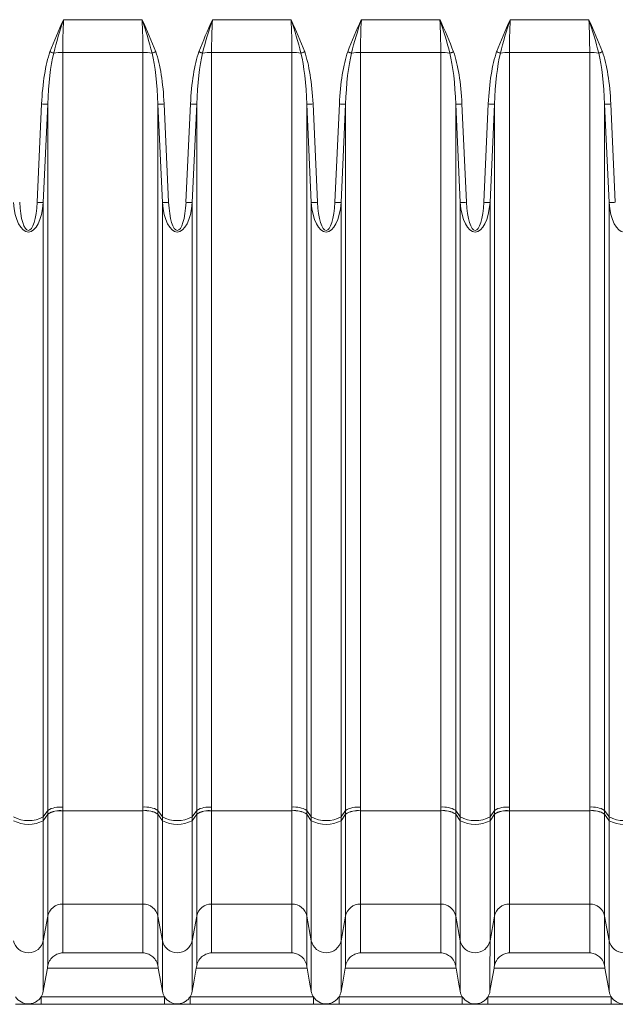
# Model space of a CAD drawing. Header units: millimetres. Extents: x -1 to 774, y -144 to 719.
# Tile 24 of 38: x 308 to 355, y 486 to 564. Entities that reach past the tile are written whole.
import ezdxf

# ---------------------------------------------------------------- set-up
doc = ezdxf.new("R2010")
doc.units = ezdxf.units.MM

msp = doc.modelspace()

# ---------------------------------------------------------------- linework, layer by layer
at = {"color": 7, "linetype": 'Continuous', "lineweight": 15}
for p, q in [((311.559, 564.313), (317.786, 564.313)), ((323.359, 564.313), (329.586, 564.313)), ((335.159, 564.313), (341.386, 564.313)), ((346.959, 564.313), (353.186, 564.313)), ((311.492, 561.725), (311.491, 501.911)), ((317.853, 561.725), (311.492, 561.725)), ((317.853, 501.911), (317.853, 561.725)), ((323.292, 561.725), (323.291, 501.911)), ((329.653, 561.725), (323.292, 561.725)), ((329.653, 501.911), (329.653, 561.725)), ((335.092, 561.725), (335.091, 501.911)), ((341.453, 561.725), (335.092, 561.725)), ((341.453, 501.911), (341.453, 561.725)), ((346.892, 561.725), (346.891, 501.911)), ((353.253, 561.725), (346.892, 561.725)), ((353.253, 501.911), (353.253, 561.725)), ((309.462, 549.841), (309.818, 557.635)), ((310.31, 557.612), (309.954, 549.818)), ((310.31, 501.654), (310.31, 557.612)), ((319.391, 549.818), (319.035, 557.612)), ((319.035, 557.612), (319.035, 501.654)), ((319.528, 557.635), (319.883, 549.841)), ((321.262, 549.841), (321.618, 557.635)), ((322.11, 557.612), (321.754, 549.818)), ((322.11, 501.654), (322.11, 557.612)), ((331.191, 549.818), (330.835, 557.612)), ((330.835, 557.612), (330.835, 501.654)), ((331.328, 557.635), (331.683, 549.841)), ((333.062, 549.841), (333.418, 557.635)), ((333.91, 557.612), (333.554, 549.818)), ((333.91, 501.654), (333.91, 557.612)), ((342.991, 549.818), (342.635, 557.612)), ((342.635, 557.612), (342.635, 501.654)), ((343.128, 557.635), (343.483, 549.841)), ((344.862, 549.841), (345.218, 557.635)), ((345.71, 557.612), (345.354, 549.818)), ((345.71, 501.654), (345.71, 557.612)), ((354.791, 549.818), (354.435, 557.612)), ((354.435, 557.612), (354.435, 501.654)), ((354.928, 557.635), (355.283, 549.841)), ((309.954, 501.132), (309.954, 549.818)), ((319.39, 501.132), (319.391, 549.818)), ((321.754, 501.132), (321.754, 549.818)), ((331.19, 501.132), (331.191, 549.818)), ((333.554, 501.132), (333.554, 549.818)), ((342.99, 501.132), (342.991, 549.818)), ((345.354, 501.132), (345.354, 549.818)), ((354.79, 501.132), (354.791, 549.818)), ((309.954, 501.132), (310.31, 501.654)), ((309.954, 500.836), (310.309, 501.364)), ((309.954, 500.836), (309.954, 501.132)), ((311.491, 501.624), (317.853, 501.624)), ((317.853, 501.621), (311.491, 501.621)), ((319.035, 501.654), (319.39, 501.132)), ((319.035, 501.364), (319.39, 500.836)), ((319.39, 500.836), (319.39, 501.132)), ((321.754, 501.132), (322.11, 501.654)), ((321.754, 500.836), (322.109, 501.364)), ((321.754, 500.836), (321.754, 501.132)), ((323.291, 501.624), (329.653, 501.624)), ((329.653, 501.621), (323.291, 501.621)), ((330.835, 501.654), (331.19, 501.132)), ((330.835, 501.364), (331.19, 500.836)), ((331.19, 500.836), (331.19, 501.132)), ((333.554, 501.132), (333.91, 501.654)), ((333.554, 500.836), (333.909, 501.364)), ((333.554, 500.836), (333.554, 501.132)), ((335.091, 501.624), (341.453, 501.624)), ((341.453, 501.621), (335.091, 501.621)), ((342.635, 501.654), (342.99, 501.132)), ((342.635, 501.364), (342.99, 500.836)), ((342.99, 500.836), (342.99, 501.132)), ((345.354, 501.132), (345.71, 501.654)), ((345.354, 500.836), (345.709, 501.364)), ((345.354, 500.836), (345.354, 501.132)), ((346.891, 501.624), (353.253, 501.624)), ((353.253, 501.621), (346.891, 501.621)), ((354.435, 501.654), (354.79, 501.132)), ((354.435, 501.364), (354.79, 500.836)), ((354.79, 500.836), (354.79, 501.132)), ((317.853, 494.232), (311.491, 494.232)), ((329.653, 494.232), (323.291, 494.232)), ((341.453, 494.232), (335.091, 494.232)), ((353.253, 494.232), (346.891, 494.232)), ((309.954, 491.328), (310.309, 493.275)), ((319.035, 493.275), (319.39, 491.328)), ((321.754, 491.328), (322.109, 493.275)), ((330.834, 493.275), (331.19, 491.328)), ((333.554, 491.328), (333.909, 493.275)), ((342.635, 493.275), (342.99, 491.328)), ((345.354, 491.328), (345.709, 493.275)), ((354.435, 493.275), (354.79, 491.328)), ((311.49, 490.363), (317.852, 490.363)), ((323.29, 490.363), (329.652, 490.363)), ((335.09, 490.363), (341.452, 490.363)), ((346.89, 490.363), (353.252, 490.363)), ((319.064, 489.164), (310.278, 489.164)), ((330.864, 489.164), (322.078, 489.164)), ((342.664, 489.164), (333.878, 489.164)), ((354.464, 489.164), (345.678, 489.164)), ((309.787, 486.887), (319.555, 486.887)), ((321.587, 486.887), (331.355, 486.887)), ((333.387, 486.887), (343.155, 486.887)), ((345.187, 486.887), (354.955, 486.887)), ((319.555, 486.287), (309.787, 486.287)), ((331.355, 486.287), (321.587, 486.287)), ((343.155, 486.287), (333.387, 486.287)), ((354.955, 486.287), (345.187, 486.287))]:
    msp.add_line(p, q, dxfattribs=at)
at = {"color": 7, "linetype": 'Continuous', "lineweight": 15, "flags": 128}
for points in [[(310.776, 561.664), (310.744, 561.675), (310.71, 561.687), (310.674, 561.699), (310.636, 561.712), (310.598, 561.726), (310.559, 561.74), (310.519, 561.753), (310.478, 561.767)], [(318.569, 561.664), (318.601, 561.675), (318.635, 561.687), (318.671, 561.699), (318.709, 561.712), (318.747, 561.726), (318.787, 561.74), (318.827, 561.753), (318.867, 561.767)], [(322.576, 561.664), (322.544, 561.675), (322.51, 561.687), (322.474, 561.699), (322.436, 561.712), (322.398, 561.726), (322.359, 561.74), (322.319, 561.753), (322.278, 561.767)], [(330.369, 561.664), (330.401, 561.675), (330.435, 561.687), (330.471, 561.699), (330.509, 561.712), (330.547, 561.726), (330.587, 561.74), (330.627, 561.753), (330.667, 561.767)], [(334.376, 561.664), (334.344, 561.675), (334.31, 561.687), (334.274, 561.699), (334.236, 561.712), (334.198, 561.726), (334.159, 561.74), (334.119, 561.753), (334.078, 561.767)], [(342.169, 561.664), (342.201, 561.675), (342.235, 561.687), (342.271, 561.699), (342.309, 561.712), (342.347, 561.726), (342.387, 561.74), (342.427, 561.753), (342.467, 561.767)], [(346.176, 561.664), (346.144, 561.675), (346.11, 561.687), (346.074, 561.699), (346.036, 561.712), (345.998, 561.726), (345.959, 561.74), (345.919, 561.753), (345.878, 561.767)], [(353.969, 561.664), (354.001, 561.675), (354.035, 561.687), (354.071, 561.699), (354.109, 561.712), (354.147, 561.726), (354.187, 561.74), (354.227, 561.753), (354.267, 561.767)], [(310.31, 557.612), (310.288, 557.613), (310.251, 557.615), (310.201, 557.617), (310.14, 557.62), (310.068, 557.623), (309.989, 557.627), (309.905, 557.631), (309.818, 557.635)], [(319.035, 557.612), (319.057, 557.613), (319.094, 557.615), (319.144, 557.617), (319.205, 557.62), (319.277, 557.623), (319.356, 557.627), (319.44, 557.631), (319.528, 557.635)], [(322.11, 557.612), (322.088, 557.613), (322.051, 557.615), (322.001, 557.617), (321.94, 557.62), (321.868, 557.623), (321.789, 557.627), (321.705, 557.631), (321.618, 557.635)], [(330.835, 557.612), (330.857, 557.613), (330.894, 557.615), (330.944, 557.617), (331.005, 557.62), (331.077, 557.623), (331.156, 557.627), (331.24, 557.631), (331.328, 557.635)], [(333.91, 557.612), (333.888, 557.613), (333.851, 557.615), (333.801, 557.617), (333.74, 557.62), (333.668, 557.623), (333.589, 557.627), (333.505, 557.631), (333.418, 557.635)], [(342.635, 557.612), (342.657, 557.613), (342.694, 557.615), (342.744, 557.617), (342.805, 557.62), (342.877, 557.623), (342.956, 557.627), (343.04, 557.631), (343.128, 557.635)], [(345.71, 557.612), (345.688, 557.613), (345.651, 557.615), (345.601, 557.617), (345.54, 557.62), (345.468, 557.623), (345.389, 557.627), (345.305, 557.631), (345.218, 557.635)], [(354.435, 557.612), (354.457, 557.613), (354.494, 557.615), (354.544, 557.617), (354.605, 557.62), (354.677, 557.623), (354.756, 557.627), (354.84, 557.631), (354.928, 557.635)], [(309.954, 549.818), (309.932, 549.819), (309.896, 549.821), (309.846, 549.823), (309.784, 549.826), (309.713, 549.829), (309.633, 549.833), (309.549, 549.837), (309.462, 549.841)], [(319.391, 549.818), (319.413, 549.819), (319.449, 549.821), (319.499, 549.823), (319.561, 549.826), (319.632, 549.829), (319.712, 549.833), (319.796, 549.837), (319.883, 549.841)], [(321.754, 549.818), (321.732, 549.819), (321.696, 549.821), (321.646, 549.823), (321.584, 549.826), (321.513, 549.829), (321.433, 549.833), (321.349, 549.837), (321.262, 549.841)], [(331.191, 549.818), (331.213, 549.819), (331.249, 549.821), (331.299, 549.823), (331.361, 549.826), (331.432, 549.829), (331.512, 549.833), (331.596, 549.837), (331.683, 549.841)], [(333.554, 549.818), (333.532, 549.819), (333.496, 549.821), (333.446, 549.823), (333.384, 549.826), (333.313, 549.829), (333.233, 549.833), (333.149, 549.837), (333.062, 549.841)], [(342.991, 549.818), (343.013, 549.819), (343.049, 549.821), (343.099, 549.823), (343.161, 549.826), (343.232, 549.829), (343.312, 549.833), (343.396, 549.837), (343.483, 549.841)], [(345.354, 549.818), (345.332, 549.819), (345.296, 549.821), (345.246, 549.823), (345.184, 549.826), (345.113, 549.829), (345.033, 549.833), (344.949, 549.837), (344.862, 549.841)], [(354.791, 549.818), (354.813, 549.819), (354.849, 549.821), (354.899, 549.823), (354.961, 549.826), (355.032, 549.829), (355.112, 549.833), (355.196, 549.837), (355.283, 549.841)], [(310.309, 493.275), (310.309, 493.759), (310.309, 494.422), (310.309, 495.254), (310.309, 496.241), (310.309, 497.364), (310.309, 498.607), (310.309, 499.947), (310.309, 501.362)], [(311.491, 501.621), (311.491, 500.328), (311.491, 499.104), (311.491, 497.969), (311.491, 496.942), (311.491, 496.041), (311.491, 495.28), (311.491, 494.674), (311.491, 494.232)], [(317.853, 494.232), (317.853, 494.674), (317.853, 495.28), (317.853, 496.041), (317.853, 496.942), (317.853, 497.969), (317.853, 499.104), (317.853, 500.328), (317.853, 501.621)], [(319.035, 501.362), (319.035, 499.947), (319.035, 498.607), (319.035, 497.364), (319.035, 496.241), (319.035, 495.254), (319.035, 494.422), (319.035, 493.759), (319.035, 493.275)], [(322.109, 493.275), (322.109, 493.759), (322.109, 494.422), (322.109, 495.254), (322.109, 496.241), (322.109, 497.364), (322.109, 498.607), (322.109, 499.947), (322.109, 501.362)], [(323.291, 501.621), (323.291, 500.328), (323.291, 499.104), (323.291, 497.969), (323.291, 496.942), (323.291, 496.041), (323.291, 495.28), (323.291, 494.674), (323.291, 494.232)], [(329.653, 494.232), (329.653, 494.674), (329.653, 495.28), (329.653, 496.041), (329.653, 496.942), (329.653, 497.969), (329.653, 499.104), (329.653, 500.328), (329.653, 501.621)], [(330.835, 501.362), (330.835, 499.947), (330.835, 498.607), (330.835, 497.364), (330.835, 496.241), (330.835, 495.254), (330.835, 494.422), (330.835, 493.759), (330.834, 493.275)], [(333.909, 493.275), (333.909, 493.759), (333.909, 494.422), (333.909, 495.254), (333.909, 496.241), (333.909, 497.364), (333.909, 498.607), (333.909, 499.947), (333.909, 501.362)], [(335.091, 501.621), (335.091, 500.328), (335.091, 499.104), (335.091, 497.969), (335.091, 496.942), (335.091, 496.041), (335.091, 495.28), (335.091, 494.674), (335.091, 494.232)], [(341.453, 494.232), (341.453, 494.674), (341.453, 495.28), (341.453, 496.041), (341.453, 496.942), (341.453, 497.969), (341.453, 499.104), (341.453, 500.328), (341.453, 501.621)], [(342.635, 501.362), (342.635, 499.947), (342.635, 498.607), (342.635, 497.364), (342.635, 496.241), (342.635, 495.254), (342.635, 494.422), (342.635, 493.759), (342.635, 493.275)], [(345.709, 493.275), (345.709, 493.759), (345.709, 494.422), (345.709, 495.254), (345.709, 496.241), (345.709, 497.364), (345.709, 498.607), (345.709, 499.947), (345.709, 501.362)], [(346.891, 501.621), (346.891, 500.328), (346.891, 499.104), (346.891, 497.969), (346.891, 496.942), (346.891, 496.041), (346.891, 495.28), (346.891, 494.674), (346.891, 494.232)], [(353.253, 494.232), (353.253, 494.674), (353.253, 495.28), (353.253, 496.041), (353.253, 496.942), (353.253, 497.969), (353.253, 499.104), (353.253, 500.328), (353.253, 501.621)], [(354.435, 501.362), (354.435, 499.947), (354.435, 498.607), (354.435, 497.364), (354.435, 496.241), (354.435, 495.254), (354.435, 494.422), (354.435, 493.759), (354.435, 493.275)], [(309.954, 491.328), (309.954, 491.897), (309.954, 492.677), (309.954, 493.655), (309.954, 494.815), (309.954, 496.137), (309.954, 497.597), (309.954, 499.173), (309.954, 500.836)], [(319.39, 491.328), (319.39, 491.897), (319.39, 492.677), (319.39, 493.655), (319.39, 494.815), (319.39, 496.137), (319.39, 497.597), (319.39, 499.173), (319.39, 500.836)], [(321.754, 491.328), (321.754, 491.897), (321.754, 492.677), (321.754, 493.655), (321.754, 494.815), (321.754, 496.137), (321.754, 497.597), (321.754, 499.173), (321.754, 500.836)], [(331.19, 491.328), (331.19, 491.897), (331.19, 492.677), (331.19, 493.655), (331.19, 494.815), (331.19, 496.137), (331.19, 497.597), (331.19, 499.173), (331.19, 500.836)], [(333.554, 491.328), (333.554, 491.897), (333.554, 492.677), (333.554, 493.655), (333.554, 494.815), (333.554, 496.137), (333.554, 497.597), (333.554, 499.173), (333.554, 500.836)], [(342.99, 491.328), (342.99, 491.897), (342.99, 492.677), (342.99, 493.655), (342.99, 494.815), (342.99, 496.137), (342.99, 497.597), (342.99, 499.173), (342.99, 500.836)], [(345.354, 491.328), (345.354, 491.897), (345.354, 492.677), (345.354, 493.655), (345.354, 494.815), (345.354, 496.137), (345.354, 497.597), (345.354, 499.173), (345.354, 500.836)], [(354.79, 491.328), (354.79, 491.897), (354.79, 492.677), (354.79, 493.655), (354.79, 494.815), (354.79, 496.137), (354.79, 497.597), (354.79, 499.173), (354.79, 500.836)], [(311.491, 494.232), (311.491, 493.432), (311.491, 492.721), (311.491, 492.1), (311.491, 491.57), (311.491, 491.131), (311.49, 490.783), (311.49, 490.527), (311.49, 490.363)], [(317.852, 490.363), (317.852, 490.527), (317.852, 490.783), (317.852, 491.131), (317.852, 491.57), (317.852, 492.1), (317.853, 492.721), (317.853, 493.432), (317.853, 494.232)], [(323.291, 494.232), (323.291, 493.432), (323.291, 492.721), (323.291, 492.1), (323.291, 491.57), (323.291, 491.131), (323.29, 490.783), (323.29, 490.527), (323.29, 490.363)], [(329.652, 490.363), (329.652, 490.527), (329.652, 490.783), (329.652, 491.131), (329.652, 491.57), (329.652, 492.1), (329.653, 492.721), (329.653, 493.432), (329.653, 494.232)], [(335.091, 494.232), (335.091, 493.432), (335.091, 492.721), (335.091, 492.1), (335.091, 491.57), (335.091, 491.131), (335.09, 490.783), (335.09, 490.527), (335.09, 490.363)], [(341.452, 490.363), (341.452, 490.527), (341.452, 490.783), (341.452, 491.131), (341.452, 491.57), (341.452, 492.1), (341.453, 492.721), (341.453, 493.432), (341.453, 494.232)], [(346.891, 494.232), (346.891, 493.432), (346.891, 492.721), (346.891, 492.1), (346.891, 491.57), (346.891, 491.131), (346.89, 490.783), (346.89, 490.527), (346.89, 490.363)], [(353.252, 490.363), (353.252, 490.527), (353.252, 490.783), (353.252, 491.131), (353.252, 491.57), (353.252, 492.1), (353.253, 492.721), (353.253, 493.432), (353.253, 494.232)], [(310.308, 489.335), (310.309, 489.475), (310.309, 489.717), (310.309, 490.06), (310.309, 490.503), (310.309, 491.047), (310.309, 491.69), (310.309, 492.433), (310.309, 493.275)], [(319.035, 493.275), (319.034, 492.433), (319.034, 491.69), (319.034, 491.047), (319.034, 490.503), (319.034, 490.06), (319.034, 489.717), (319.034, 489.475), (319.034, 489.335)], [(322.108, 489.335), (322.109, 489.475), (322.109, 489.717), (322.109, 490.06), (322.109, 490.503), (322.109, 491.047), (322.109, 491.69), (322.109, 492.433), (322.109, 493.275)], [(330.834, 493.275), (330.834, 492.433), (330.834, 491.69), (330.834, 491.047), (330.834, 490.503), (330.834, 490.06), (330.834, 489.717), (330.834, 489.475), (330.834, 489.335)], [(333.908, 489.335), (333.909, 489.475), (333.909, 489.717), (333.909, 490.06), (333.909, 490.503), (333.909, 491.047), (333.909, 491.69), (333.909, 492.433), (333.909, 493.275)], [(342.635, 493.275), (342.634, 492.433), (342.634, 491.69), (342.634, 491.047), (342.634, 490.503), (342.634, 490.06), (342.634, 489.717), (342.634, 489.475), (342.634, 489.335)], [(345.708, 489.335), (345.709, 489.475), (345.709, 489.717), (345.709, 490.06), (345.709, 490.503), (345.709, 491.047), (345.709, 491.69), (345.709, 492.433), (345.709, 493.275)], [(354.435, 493.275), (354.434, 492.433), (354.434, 491.69), (354.434, 491.047), (354.434, 490.503), (354.434, 490.06), (354.434, 489.717), (354.434, 489.475), (354.434, 489.335)], [(309.954, 491.328), (309.954, 490.47), (309.953, 489.712), (309.953, 489.056), (309.953, 488.503), (309.953, 488.052), (309.953, 487.703), (309.953, 487.458), (309.953, 487.317)], [(319.39, 491.328), (319.39, 490.47), (319.39, 489.712), (319.39, 489.056), (319.39, 488.503), (319.39, 488.052), (319.39, 487.703), (319.389, 487.458), (319.389, 487.317)], [(321.754, 491.328), (321.754, 490.47), (321.753, 489.712), (321.753, 489.056), (321.753, 488.503), (321.753, 488.052), (321.753, 487.703), (321.753, 487.458), (321.753, 487.317)], [(331.19, 491.328), (331.19, 490.47), (331.19, 489.712), (331.19, 489.056), (331.19, 488.503), (331.19, 488.052), (331.19, 487.703), (331.189, 487.458), (331.189, 487.317)], [(333.554, 491.328), (333.554, 490.47), (333.553, 489.712), (333.553, 489.056), (333.553, 488.503), (333.553, 488.052), (333.553, 487.703), (333.553, 487.458), (333.553, 487.317)], [(342.99, 491.328), (342.99, 490.47), (342.99, 489.712), (342.99, 489.056), (342.99, 488.503), (342.99, 488.052), (342.99, 487.703), (342.989, 487.458), (342.989, 487.317)], [(345.354, 491.328), (345.354, 490.47), (345.353, 489.712), (345.353, 489.056), (345.353, 488.503), (345.353, 488.052), (345.353, 487.703), (345.353, 487.458), (345.353, 487.317)], [(354.79, 491.328), (354.79, 490.47), (354.79, 489.712), (354.79, 489.056), (354.79, 488.503), (354.79, 488.052), (354.79, 487.703), (354.789, 487.458), (354.789, 487.317)], [(310.278, 489.164), (310.08, 488.037), (309.953, 487.317)], [(319.389, 487.317), (319.262, 488.037), (319.064, 489.164)], [(322.078, 489.164), (321.88, 488.037), (321.753, 487.317)], [(331.189, 487.317), (331.062, 488.037), (330.864, 489.164)], [(333.878, 489.164), (333.68, 488.037), (333.553, 487.317)], [(342.989, 487.317), (342.862, 488.037), (342.664, 489.164)], [(345.678, 489.164), (345.48, 488.037), (345.353, 487.317)], [(354.789, 487.317), (354.662, 488.037), (354.464, 489.164)], [(309.787, 486.287), (309.787, 486.298), (309.787, 486.333), (309.787, 486.388), (309.787, 486.463), (309.787, 486.554), (309.787, 486.657), (309.787, 486.77), (309.787, 486.887)], [(319.555, 486.287), (319.555, 486.298), (319.555, 486.333), (319.555, 486.388), (319.555, 486.463), (319.555, 486.554), (319.555, 486.657), (319.555, 486.77), (319.555, 486.887)], [(321.587, 486.287), (321.587, 486.298), (321.587, 486.333), (321.587, 486.388), (321.587, 486.463), (321.587, 486.554), (321.587, 486.657), (321.587, 486.77), (321.587, 486.887)], [(331.355, 486.287), (331.355, 486.298), (331.355, 486.333), (331.355, 486.388), (331.355, 486.463), (331.355, 486.554), (331.355, 486.657), (331.355, 486.77), (331.355, 486.887)], [(333.387, 486.287), (333.387, 486.298), (333.387, 486.333), (333.387, 486.388), (333.387, 486.463), (333.387, 486.554), (333.387, 486.657), (333.387, 486.77), (333.387, 486.887)], [(343.155, 486.287), (343.155, 486.298), (343.155, 486.333), (343.155, 486.388), (343.155, 486.463), (343.155, 486.554), (343.155, 486.657), (343.155, 486.77), (343.155, 486.887)], [(345.187, 486.287), (345.187, 486.298), (345.187, 486.333), (345.187, 486.388), (345.187, 486.463), (345.187, 486.554), (345.187, 486.657), (345.187, 486.77), (345.187, 486.887)], [(354.955, 486.287), (354.955, 486.298), (354.955, 486.333), (354.955, 486.388), (354.955, 486.463), (354.955, 486.554), (354.955, 486.657), (354.955, 486.77), (354.955, 486.887)]]:
    msp.add_lwpolyline(points, dxfattribs=at)
at = {"color": 7, "linetype": 'Continuous', "lineweight": 15}
for centre, radius, start, end in [((311.465, 557.831), 3.894, 89.6034, 100.1828), ((317.88, 557.831), 3.894, 79.8173, 90.3965), ((323.265, 557.831), 3.894, 89.60318, 100.18323), ((329.68, 557.831), 3.894, 79.8173, 90.3965), ((335.065, 557.831), 3.894, 89.6034, 100.1828), ((341.48, 557.83), 3.894, 79.81773, 90.39627), ((346.865, 557.831), 3.894, 89.6036, 100.18281), ((353.28, 557.831), 3.894, 79.8173, 90.3965), ((311.276, 500.055), 1.868, 83.37073, 121.13644), ((318.069, 500.055), 1.869, 58.86652, 96.62751), ((323.076, 500.055), 1.868, 83.37069, 121.13618), ((329.869, 500.055), 1.869, 58.86572, 96.62831), ((334.876, 500.055), 1.868, 83.37073, 121.13644), ((341.669, 500.055), 1.869, 58.86602, 96.62801), ((346.676, 500.055), 1.868, 83.37069, 121.13618), ((353.469, 500.055), 1.869, 58.8655, 96.62853), ((308.772, 503.387), 2.546, 242.34405, 297.65595), ((311.275, 499.769), 1.868, 83.34358, 121.11529), ((311.276, 499.777), 1.857, 83.33217, 121.33915), ((311.276, 499.78), 1.853, 83.32817, 121.42587), ((318.069, 499.769), 1.868, 58.88687, 96.65545), ((318.069, 499.777), 1.858, 58.66302, 96.66686), ((318.068, 499.78), 1.854, 58.57631, 96.67085), ((320.572, 503.387), 2.546, 242.34435, 297.65565), ((323.075, 499.769), 1.868, 83.34278, 121.11609), ((323.076, 499.777), 1.857, 83.33137, 121.33996), ((323.076, 499.78), 1.853, 83.32737, 121.42668), ((329.869, 499.769), 1.868, 58.88767, 96.65466), ((329.869, 499.777), 1.858, 58.66383, 96.66606), ((329.868, 499.78), 1.854, 58.57711, 96.67005), ((332.372, 503.387), 2.546, 242.34383, 297.65617), ((334.875, 499.769), 1.868, 83.34355, 121.11503), ((334.876, 499.777), 1.857, 83.3324, 121.33893), ((334.876, 499.78), 1.854, 83.3284, 121.42565), ((341.669, 499.769), 1.868, 58.88687, 96.65545), ((341.669, 499.777), 1.858, 58.6628, 96.66709), ((341.668, 499.78), 1.854, 58.57608, 96.67108), ((344.172, 503.387), 2.546, 242.34405, 297.65595), ((346.675, 499.769), 1.868, 83.34358, 121.11529), ((346.676, 499.777), 1.857, 83.33217, 121.33915), ((346.676, 499.78), 1.853, 83.32788, 121.42617), ((353.469, 499.769), 1.868, 58.88717, 96.65516), ((353.469, 499.777), 1.858, 58.66302, 96.66686), ((353.468, 499.78), 1.854, 58.57631, 96.67085), ((355.972, 503.387), 2.546, 242.34435, 297.65565), ((308.772, 503.068), 2.525, 242.09201, 297.90799), ((320.572, 503.068), 2.525, 242.09232, 297.90768), ((332.372, 503.068), 2.525, 242.09179, 297.90821), ((344.172, 503.068), 2.525, 242.09201, 297.90799), ((355.972, 503.068), 2.525, 242.09232, 297.90768), ((311.475, 493.043), 1.189, 89.23883, 168.77274), ((317.869, 493.043), 1.189, 11.22948, 90.76036), ((323.275, 493.043), 1.189, 89.23962, 168.77125), ((329.669, 493.043), 1.189, 11.22799, 90.76114), ((335.075, 493.043), 1.189, 89.23883, 168.77274), ((341.469, 493.043), 1.189, 11.22906, 90.76078), ((346.875, 493.043), 1.189, 89.23962, 168.77125), ((353.269, 493.043), 1.189, 11.22948, 90.76036), ((308.772, 491.572), 1.207, 191.682, 348.318), ((320.572, 491.572), 1.207, 191.68247, 348.31753), ((332.372, 491.572), 1.207, 191.68174, 348.31826), ((344.172, 491.572), 1.207, 191.68247, 348.31753), ((355.972, 491.572), 1.207, 191.682, 348.318)]:
    msp.add_arc(centre, radius, start, end, dxfattribs=at)
for centre, major_axis, ratio, start_param, end_param in [((313.466, 564.313), (0.53, 9.999), 0.190213, 1.580884, 1.842684), ((315.878, 564.313), (-0.53, 9.999), 0.19027, 4.440498, 4.702298), ((325.266, 564.313), (0.53, 9.999), 0.190213, 1.580884, 1.842684), ((327.678, 564.313), (-0.53, 9.999), 0.19027, 4.440498, 4.702298), ((337.066, 564.313), (0.53, 9.999), 0.190213, 1.580884, 1.842684), ((339.478, 564.313), (-0.53, 9.999), 0.19027, 4.440498, 4.702298), ((348.866, 564.313), (0.53, 9.999), 0.190213, 1.580884, 1.842684), ((351.278, 564.313), (-0.53, 9.999), 0.19027, 4.440498, 4.702298), ((311.492, 556.494), (0, -6.568), 0.258819, 3.780298, 4.537856), ((311.492, 556.494), (0, 6.439), 0.186368, 0.638705, 1.396264), ((317.853, 556.494), (0, 6.439), 0.186368, 4.886922, 5.644481), ((317.853, 556.494), (0, 6.568), 0.258819, 4.886922, 5.64448), ((323.292, 556.494), (0, -6.568), 0.258819, 3.780298, 4.537856), ((323.292, 556.494), (0, 6.439), 0.186368, 0.638705, 1.396264), ((329.653, 556.494), (0, 6.439), 0.186368, 4.886922, 5.644481), ((329.653, 556.494), (0, 6.568), 0.258819, 4.886922, 5.64448), ((335.092, 556.494), (0, -6.568), 0.258819, 3.780298, 4.537856), ((335.092, 556.494), (0, 6.439), 0.186368, 0.638705, 1.396264), ((341.453, 556.494), (0, 6.439), 0.186368, 4.886922, 5.644481), ((341.453, 556.494), (0, 6.568), 0.258819, 4.886922, 5.64448), ((346.892, 556.494), (0, -6.568), 0.258819, 3.780298, 4.537856), ((346.892, 556.494), (0, 6.439), 0.186368, 0.638705, 1.396264), ((353.253, 556.494), (0, 6.439), 0.186368, 4.886922, 5.644481), ((353.253, 556.494), (0, 6.568), 0.258819, 4.886922, 5.64448), ((308.773, 550.311), (0, 2.834), 0.42343, 1.745327, 4.537854), ((320.573, 550.311), (0, 2.834), 0.42343, 1.745327, 4.537854), ((332.373, 550.311), (0, 2.834), 0.42343, 1.745327, 4.537854), ((344.173, 550.311), (0, 2.834), 0.42343, 1.745327, 4.537854), ((355.973, 550.311), (0, 2.834), 0.42343, 1.745327, 4.537854)]:
    msp.add_ellipse(centre, major_axis=major_axis, ratio=ratio, start_param=start_param, end_param=end_param, dxfattribs=at)
at = {"color": 7, "linetype": 'Continuous', "lineweight": 15, "extrusion": (2.82851e-05, 0, 1)}
for centre in [(308.773, 550.311), (320.573, 550.311), (332.373, 550.311), (344.173, 550.311)]:
    msp.add_ellipse(centre, major_axis=(0, 2.705), ratio=0.258819, start_param=1.745329, end_param=4.537856, dxfattribs=at)
at = {"color": 7, "linetype": 'Continuous', "lineweight": 15}
for points, knots in [([(310.478, 561.767), (310.818, 562.618), (311.159, 563.475), (311.556, 564.307), (311.559, 564.313)], [0, 0, 0, 0, 0.992943, 1, 1, 1, 1]), ([(317.786, 564.313), (317.789, 564.307), (318.186, 563.475), (318.528, 562.618), (318.867, 561.767)], [0, 0, 0, 0, 0.007057, 1, 1, 1, 1]), ([(322.278, 561.767), (322.618, 562.618), (322.959, 563.475), (323.356, 564.307), (323.359, 564.313)], [0, 0, 0, 0, 0.992943, 1, 1, 1, 1]), ([(329.586, 564.313), (329.589, 564.307), (329.986, 563.475), (330.328, 562.618), (330.667, 561.767)], [0, 0, 0, 0, 0.007057, 1, 1, 1, 1]), ([(334.078, 561.767), (334.418, 562.618), (334.759, 563.475), (335.156, 564.307), (335.159, 564.313)], [0, 0, 0, 0, 0.992943, 1, 1, 1, 1]), ([(341.386, 564.313), (341.389, 564.307), (341.786, 563.475), (342.128, 562.618), (342.467, 561.767)], [0, 0, 0, 0, 0.007057, 1, 1, 1, 1]), ([(345.878, 561.767), (346.218, 562.618), (346.559, 563.475), (346.956, 564.307), (346.959, 564.313)], [0, 0, 0, 0, 0.992943, 1, 1, 1, 1]), ([(353.186, 564.313), (353.189, 564.307), (353.586, 563.475), (353.928, 562.618), (354.267, 561.767)], [0, 0, 0, 0, 0.007057, 1, 1, 1, 1]), ([(310.308, 489.335), (310.324, 489.421), (310.347, 489.501), (310.408, 489.653), (310.445, 489.725), (310.571, 489.919), (310.673, 490.025), (310.89, 490.19), (311.008, 490.252), (311.246, 490.336), (311.368, 490.359), (311.49, 490.363)], [0, 0, 0, 0, 0.125, 0.125, 0.25, 0.25, 0.5, 0.5, 0.75, 0.75, 1, 1, 1, 1]), ([(319.034, 489.335), (319.019, 489.421), (318.995, 489.501), (318.935, 489.653), (318.897, 489.725), (318.772, 489.919), (318.669, 490.025), (318.452, 490.19), (318.334, 490.252), (318.097, 490.336), (317.974, 490.359), (317.852, 490.363)], [0, 0, 0, 0, 0.125, 0.125, 0.25, 0.25, 0.5, 0.5, 0.75, 0.75, 1, 1, 1, 1]), ([(322.108, 489.335), (322.124, 489.421), (322.147, 489.501), (322.208, 489.653), (322.245, 489.725), (322.371, 489.919), (322.473, 490.025), (322.69, 490.19), (322.808, 490.252), (323.046, 490.336), (323.168, 490.359), (323.29, 490.363)], [0, 0, 0, 0, 0.125, 0.125, 0.25, 0.25, 0.5, 0.5, 0.75, 0.75, 1, 1, 1, 1]), ([(330.834, 489.335), (330.819, 489.421), (330.795, 489.501), (330.735, 489.653), (330.697, 489.725), (330.572, 489.919), (330.469, 490.025), (330.252, 490.19), (330.134, 490.252), (329.897, 490.336), (329.774, 490.359), (329.652, 490.363)], [0, 0, 0, 0, 0.125, 0.125, 0.25, 0.25, 0.5, 0.5, 0.75, 0.75, 1, 1, 1, 1]), ([(333.908, 489.335), (333.924, 489.421), (333.947, 489.501), (334.008, 489.653), (334.045, 489.725), (334.171, 489.919), (334.273, 490.025), (334.49, 490.19), (334.608, 490.252), (334.846, 490.336), (334.968, 490.359), (335.09, 490.363)], [0, 0, 0, 0, 0.125, 0.125, 0.25, 0.25, 0.5, 0.5, 0.75, 0.75, 1, 1, 1, 1]), ([(342.634, 489.335), (342.619, 489.421), (342.595, 489.501), (342.535, 489.653), (342.497, 489.725), (342.372, 489.919), (342.269, 490.025), (342.052, 490.19), (341.934, 490.252), (341.697, 490.336), (341.574, 490.359), (341.452, 490.363)], [0, 0, 0, 0, 0.125, 0.125, 0.25, 0.25, 0.5, 0.5, 0.75, 0.75, 1, 1, 1, 1]), ([(345.708, 489.335), (345.724, 489.421), (345.747, 489.501), (345.808, 489.653), (345.845, 489.725), (345.971, 489.919), (346.073, 490.025), (346.29, 490.19), (346.408, 490.252), (346.646, 490.336), (346.768, 490.359), (346.89, 490.363)], [0, 0, 0, 0, 0.125, 0.125, 0.25, 0.25, 0.5, 0.5, 0.75, 0.75, 1, 1, 1, 1]), ([(354.434, 489.335), (354.419, 489.421), (354.395, 489.501), (354.335, 489.653), (354.297, 489.725), (354.172, 489.919), (354.069, 490.025), (353.852, 490.19), (353.734, 490.252), (353.497, 490.336), (353.374, 490.359), (353.252, 490.363)], [0, 0, 0, 0, 0.125, 0.125, 0.25, 0.25, 0.5, 0.5, 0.75, 0.75, 1, 1, 1, 1]), ([(309.787, 486.887), (309.733, 486.801), (309.669, 486.723), (309.523, 486.584), (309.44, 486.524), (309.264, 486.426), (309.169, 486.389), (308.973, 486.338), (308.874, 486.325), (308.569, 486.325), (308.368, 486.377), (308.013, 486.573), (307.862, 486.716), (307.755, 486.887)], [0, 0, 0, 0, 0.125, 0.125, 0.25, 0.25, 0.375, 0.375, 0.5, 0.5, 0.75, 0.75, 1, 1, 1, 1]), ([(309.953, 487.317), (309.939, 487.241), (309.918, 487.165), (309.863, 487.022), (309.829, 486.953), (309.787, 486.887)], [0, 0, 0, 0, 0.5, 0.5, 1, 1, 1, 1]), ([(319.555, 486.887), (319.514, 486.952), (319.479, 487.021), (319.424, 487.166), (319.403, 487.241), (319.389, 487.317)], [0, 0, 0, 0, 0.5, 0.5, 1, 1, 1, 1]), ([(321.587, 486.887), (321.533, 486.801), (321.469, 486.723), (321.323, 486.584), (321.24, 486.524), (321.064, 486.426), (320.969, 486.389), (320.773, 486.338), (320.674, 486.325), (320.369, 486.325), (320.168, 486.377), (319.813, 486.573), (319.662, 486.716), (319.555, 486.887)], [0, 0, 0, 0, 0.125, 0.125, 0.25, 0.25, 0.375, 0.375, 0.5, 0.5, 0.75, 0.75, 1, 1, 1, 1]), ([(321.753, 487.317), (321.739, 487.241), (321.718, 487.165), (321.663, 487.022), (321.629, 486.953), (321.587, 486.887)], [0, 0, 0, 0, 0.5, 0.5, 1, 1, 1, 1]), ([(331.355, 486.887), (331.314, 486.952), (331.279, 487.021), (331.224, 487.166), (331.203, 487.241), (331.189, 487.317)], [0, 0, 0, 0, 0.5, 0.5, 1, 1, 1, 1]), ([(333.387, 486.887), (333.333, 486.801), (333.269, 486.723), (333.123, 486.584), (333.04, 486.524), (332.864, 486.426), (332.769, 486.389), (332.573, 486.338), (332.474, 486.325), (332.169, 486.325), (331.968, 486.377), (331.613, 486.573), (331.462, 486.716), (331.355, 486.887)], [0, 0, 0, 0, 0.125, 0.125, 0.25, 0.25, 0.375, 0.375, 0.5, 0.5, 0.75, 0.75, 1, 1, 1, 1]), ([(333.553, 487.317), (333.539, 487.241), (333.518, 487.165), (333.463, 487.022), (333.429, 486.953), (333.387, 486.887)], [0, 0, 0, 0, 0.5, 0.5, 1, 1, 1, 1]), ([(343.155, 486.887), (343.114, 486.952), (343.079, 487.021), (343.024, 487.166), (343.003, 487.241), (342.989, 487.317)], [0, 0, 0, 0, 0.5, 0.5, 1, 1, 1, 1]), ([(345.187, 486.887), (345.133, 486.801), (345.069, 486.723), (344.923, 486.584), (344.84, 486.524), (344.664, 486.426), (344.569, 486.389), (344.373, 486.338), (344.274, 486.325), (343.969, 486.325), (343.768, 486.377), (343.413, 486.573), (343.262, 486.716), (343.155, 486.887)], [0, 0, 0, 0, 0.125, 0.125, 0.25, 0.25, 0.375, 0.375, 0.5, 0.5, 0.75, 0.75, 1, 1, 1, 1]), ([(345.353, 487.317), (345.339, 487.241), (345.318, 487.165), (345.263, 487.022), (345.229, 486.953), (345.187, 486.887)], [0, 0, 0, 0, 0.5, 0.5, 1, 1, 1, 1]), ([(354.955, 486.887), (354.914, 486.952), (354.879, 487.021), (354.824, 487.166), (354.803, 487.241), (354.789, 487.317)], [0, 0, 0, 0, 0.5, 0.5, 1, 1, 1, 1]), ([(356.987, 486.887), (356.933, 486.801), (356.869, 486.723), (356.723, 486.584), (356.64, 486.524), (356.464, 486.426), (356.369, 486.389), (356.173, 486.338), (356.074, 486.325), (355.769, 486.325), (355.568, 486.377), (355.213, 486.573), (355.062, 486.716), (354.955, 486.887)], [0, 0, 0, 0, 0.125, 0.125, 0.25, 0.25, 0.375, 0.375, 0.5, 0.5, 0.75, 0.75, 1, 1, 1, 1]), ([(309.787, 486.287), (309.695, 486.287), (309.603, 486.287), (309.427, 486.287), (309.344, 486.287), (309.184, 486.287), (309.107, 486.287), (308.99, 486.287), (308.951, 486.287), (308.868, 486.287), (308.824, 486.287), (308.732, 486.287), (308.687, 486.287), (308.602, 486.287), (308.562, 486.287), (308.443, 486.287), (308.365, 486.287), (308.121, 486.287), (307.942, 486.287), (307.755, 486.287)], [0, 0, 0, 0, 0.125, 0.125, 0.25, 0.25, 0.375, 0.375, 0.4375, 0.4375, 0.5, 0.5, 0.5625, 0.5625, 0.625, 0.625, 0.75, 0.75, 1, 1, 1, 1]), ([(321.587, 486.287), (321.495, 486.287), (321.403, 486.287), (321.227, 486.287), (321.144, 486.287), (320.984, 486.287), (320.907, 486.287), (320.79, 486.287), (320.751, 486.287), (320.668, 486.287), (320.624, 486.287), (320.532, 486.287), (320.487, 486.287), (320.402, 486.287), (320.362, 486.287), (320.243, 486.287), (320.165, 486.287), (319.921, 486.287), (319.742, 486.287), (319.555, 486.287)], [0, 0, 0, 0, 0.125, 0.125, 0.25, 0.25, 0.375, 0.375, 0.4375, 0.4375, 0.5, 0.5, 0.5625, 0.5625, 0.625, 0.625, 0.75, 0.75, 1, 1, 1, 1]), ([(333.387, 486.287), (333.295, 486.287), (333.203, 486.287), (333.027, 486.287), (332.944, 486.287), (332.784, 486.287), (332.707, 486.287), (332.59, 486.287), (332.551, 486.287), (332.468, 486.287), (332.424, 486.287), (332.332, 486.287), (332.287, 486.287), (332.202, 486.287), (332.162, 486.287), (332.043, 486.287), (331.965, 486.287), (331.721, 486.287), (331.542, 486.287), (331.355, 486.287)], [0, 0, 0, 0, 0.125, 0.125, 0.25, 0.25, 0.375, 0.375, 0.4375, 0.4375, 0.5, 0.5, 0.5625, 0.5625, 0.625, 0.625, 0.75, 0.75, 1, 1, 1, 1]), ([(345.187, 486.287), (345.095, 486.287), (345.003, 486.287), (344.827, 486.287), (344.744, 486.287), (344.584, 486.287), (344.507, 486.287), (344.39, 486.287), (344.351, 486.287), (344.268, 486.287), (344.224, 486.287), (344.132, 486.287), (344.087, 486.287), (344.002, 486.287), (343.962, 486.287), (343.843, 486.287), (343.765, 486.287), (343.521, 486.287), (343.342, 486.287), (343.155, 486.287)], [0, 0, 0, 0, 0.125, 0.125, 0.25, 0.25, 0.375, 0.375, 0.4375, 0.4375, 0.5, 0.5, 0.5625, 0.5625, 0.625, 0.625, 0.75, 0.75, 1, 1, 1, 1]), ([(356.987, 486.287), (356.895, 486.287), (356.803, 486.287), (356.627, 486.287), (356.544, 486.287), (356.384, 486.287), (356.307, 486.287), (356.19, 486.287), (356.151, 486.287), (356.068, 486.287), (356.024, 486.287), (355.932, 486.287), (355.887, 486.287), (355.802, 486.287), (355.762, 486.287), (355.643, 486.287), (355.565, 486.287), (355.321, 486.287), (355.142, 486.287), (354.955, 486.287)], [0, 0, 0, 0, 0.125, 0.125, 0.25, 0.25, 0.375, 0.375, 0.4375, 0.4375, 0.5, 0.5, 0.5625, 0.5625, 0.625, 0.625, 0.75, 0.75, 1, 1, 1, 1])]:
    msp.add_open_spline(points, degree=3, knots=knots, dxfattribs=at)
for points in [[(310.776, 561.664), (310.993, 562.557), (311.268, 563.438), (311.559, 564.313)], [(318.569, 561.664), (318.352, 562.557), (318.078, 563.438), (317.786, 564.313)], [(322.576, 561.664), (322.793, 562.557), (323.068, 563.438), (323.359, 564.313)], [(330.369, 561.664), (330.152, 562.557), (329.878, 563.438), (329.586, 564.313)], [(334.376, 561.664), (334.593, 562.557), (334.868, 563.438), (335.159, 564.313)], [(342.169, 561.664), (341.952, 562.557), (341.678, 563.438), (341.386, 564.313)], [(346.176, 561.664), (346.393, 562.557), (346.668, 563.438), (346.959, 564.313)], [(353.969, 561.664), (353.752, 562.557), (353.478, 563.438), (353.186, 564.313)], [(311.491, 501.911), (311.491, 501.815), (311.491, 501.72), (311.491, 501.624)], [(317.853, 501.624), (317.853, 501.72), (317.853, 501.815), (317.853, 501.911)], [(323.291, 501.911), (323.291, 501.815), (323.291, 501.72), (323.291, 501.624)], [(329.653, 501.624), (329.653, 501.72), (329.653, 501.815), (329.653, 501.911)], [(335.091, 501.911), (335.091, 501.815), (335.091, 501.72), (335.091, 501.624)], [(341.453, 501.624), (341.453, 501.72), (341.453, 501.815), (341.453, 501.911)], [(346.891, 501.911), (346.891, 501.815), (346.891, 501.72), (346.891, 501.624)], [(353.253, 501.624), (353.253, 501.72), (353.253, 501.815), (353.253, 501.911)], [(310.309, 501.368), (310.31, 501.464), (310.31, 501.559), (310.31, 501.654)], [(310.309, 501.364), (310.309, 501.365), (310.309, 501.367), (310.309, 501.368)], [(310.309, 501.362), (310.309, 501.362), (310.309, 501.363), (310.309, 501.364)], [(311.491, 501.624), (311.491, 501.624), (311.491, 501.623), (311.491, 501.622)], [(311.491, 501.622), (311.491, 501.622), (311.491, 501.621), (311.491, 501.621)], [(317.853, 501.624), (317.853, 501.624), (317.853, 501.623), (317.853, 501.622)], [(317.853, 501.621), (317.853, 501.621), (317.853, 501.622), (317.853, 501.622)], [(319.035, 501.654), (319.035, 501.559), (319.035, 501.464), (319.035, 501.368)], [(319.035, 501.368), (319.035, 501.367), (319.035, 501.365), (319.035, 501.364)], [(319.035, 501.364), (319.035, 501.363), (319.035, 501.362), (319.035, 501.362)], [(322.109, 501.368), (322.11, 501.464), (322.11, 501.559), (322.11, 501.654)], [(322.109, 501.364), (322.109, 501.365), (322.109, 501.367), (322.109, 501.368)], [(322.109, 501.362), (322.109, 501.362), (322.109, 501.363), (322.109, 501.364)], [(323.291, 501.624), (323.291, 501.624), (323.291, 501.623), (323.291, 501.622)], [(323.291, 501.622), (323.291, 501.622), (323.291, 501.621), (323.291, 501.621)], [(329.653, 501.624), (329.653, 501.624), (329.653, 501.623), (329.653, 501.622)], [(329.653, 501.621), (329.653, 501.621), (329.653, 501.622), (329.653, 501.622)], [(330.835, 501.654), (330.835, 501.559), (330.835, 501.464), (330.835, 501.368)], [(330.835, 501.368), (330.835, 501.367), (330.835, 501.365), (330.835, 501.364)], [(330.835, 501.364), (330.835, 501.363), (330.835, 501.362), (330.835, 501.362)], [(333.909, 501.368), (333.91, 501.464), (333.91, 501.559), (333.91, 501.654)], [(333.909, 501.364), (333.909, 501.365), (333.909, 501.367), (333.909, 501.368)], [(333.909, 501.362), (333.909, 501.362), (333.909, 501.363), (333.909, 501.364)], [(335.091, 501.624), (335.091, 501.624), (335.091, 501.623), (335.091, 501.622)], [(335.091, 501.622), (335.091, 501.622), (335.091, 501.621), (335.091, 501.621)], [(341.453, 501.624), (341.453, 501.624), (341.453, 501.623), (341.453, 501.622)], [(341.453, 501.621), (341.453, 501.621), (341.453, 501.622), (341.453, 501.622)], [(342.635, 501.654), (342.635, 501.559), (342.635, 501.464), (342.635, 501.368)], [(342.635, 501.368), (342.635, 501.367), (342.635, 501.365), (342.635, 501.364)], [(342.635, 501.364), (342.635, 501.363), (342.635, 501.362), (342.635, 501.362)], [(345.709, 501.368), (345.71, 501.464), (345.71, 501.559), (345.71, 501.654)], [(345.709, 501.364), (345.709, 501.365), (345.709, 501.367), (345.709, 501.368)], [(345.709, 501.362), (345.709, 501.362), (345.709, 501.363), (345.709, 501.364)], [(346.891, 501.624), (346.891, 501.624), (346.891, 501.623), (346.891, 501.622)], [(346.891, 501.622), (346.891, 501.622), (346.891, 501.621), (346.891, 501.621)], [(353.253, 501.624), (353.253, 501.624), (353.253, 501.623), (353.253, 501.622)], [(353.253, 501.621), (353.253, 501.621), (353.253, 501.622), (353.253, 501.622)], [(354.435, 501.654), (354.435, 501.559), (354.435, 501.464), (354.435, 501.368)], [(354.435, 501.368), (354.435, 501.367), (354.435, 501.365), (354.435, 501.364)], [(354.435, 501.364), (354.435, 501.363), (354.435, 501.362), (354.435, 501.362)], [(310.278, 489.164), (310.288, 489.221), (310.299, 489.278), (310.308, 489.335)], [(319.034, 489.335), (319.044, 489.278), (319.054, 489.221), (319.064, 489.164)], [(322.078, 489.164), (322.088, 489.221), (322.099, 489.278), (322.108, 489.335)], [(330.834, 489.335), (330.844, 489.278), (330.854, 489.221), (330.864, 489.164)], [(333.878, 489.164), (333.888, 489.221), (333.899, 489.278), (333.908, 489.335)], [(342.634, 489.335), (342.644, 489.278), (342.654, 489.221), (342.664, 489.164)], [(345.678, 489.164), (345.688, 489.221), (345.699, 489.278), (345.708, 489.335)], [(354.434, 489.335), (354.444, 489.278), (354.454, 489.221), (354.464, 489.164)]]:
    msp.add_open_spline(points, degree=3, dxfattribs=at)

doc.saveas('drawing.dxf')
